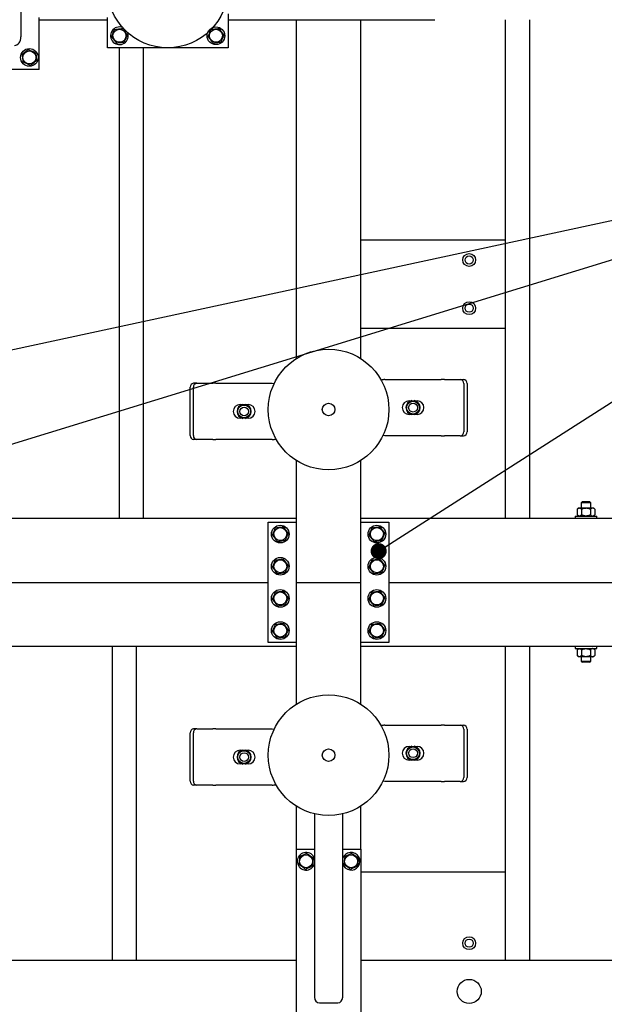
# Model space of a CAD drawing. Header units: millimetres. Extents: x 0 to 841, y 0 to 594.
# Tile 162 of 177: x 663 to 699, y 359 to 420. Entities that reach past the tile are written whole.
import ezdxf

# ---------------------------------------------------------------- set-up
doc = ezdxf.new("R2010")
doc.units = ezdxf.units.MM
doc.layers.add('NOTES', color=6, linetype='Continuous')
doc.layers.add('TRAIT-FORT', color=4, linetype='Continuous', lineweight=25)
doc.dimstyles.new('SLDDIMSTYLE2', dxfattribs={"dimtxt": 0.18, "dimasz": 1, "dimexe": 0, "dimexo": 0.0625, "dimgap": 0, "dimtad": 0, "dimtih": 1, "dimtoh": 1, "dimdec": 0, "dimrnd": 1e-09, "dimzin": 0, "dimdsep": 46, "dimtxsty": 'Standard', "dimblk1": 'DOT', "dimblk2": 'DOT', "dimsah": 1, "dimcen": 0.09, "dimadec": 0, "dimazin": 0, "dimtfac": 1, "dimtdec": 0, "dimtofl": 0, "dimtmove": 0, "dimatfit": 3, "dimldrblk": 'DOT', "dimfxl": 1, "dimfrac": 2, "dimtolj": 1, "dimtzin": 0, "dimarcsym": 0})

# ---------------------------------------------------------------- blocks, each defined once
blk = doc.blocks.new('_Dot')
at = {"color": 0, "linetype": 'ByBlock', "lineweight": -2}
blk.add_line((-0.5, 0), (-1, 0), dxfattribs=at)
at = {"color": 0, "linetype": 'ByBlock', "const_width": 0.5}
blk.add_lwpolyline([(-0.25, 0, 1), (0.25, 0, 1)], format="xyb", close=True, dxfattribs=at)

msp = doc.modelspace()

# ---------------------------------------------------------------- linework, layer by layer
at = {"layer": 'TRAIT-FORT', "color": 4, "linetype": 'Continuous', "lineweight": 25}
for p, q in [((663.037, 441.237), (663.037, 419.309)), ((664.162, 417.283), (664.162, 420.515)), ((664.162, 420.383), (668.412, 420.383)), ((668.412, 418.633), (668.412, 420.515)), ((675.912, 420.751), (675.912, 418.633)), ((675.912, 420.383), (680.162, 420.383)), ((680.162, 399.305), (680.162, 420.383)), ((680.162, 420.383), (680.462, 420.383)), ((680.462, 420.383), (683.862, 420.383)), ((683.862, 420.383), (684.162, 420.383)), ((684.162, 420.383), (688.762, 420.383)), ((684.162, 399.305), (684.162, 420.383)), ((693.162, 389.383), (693.162, 420.383)), ((694.662, 389.383), (694.662, 420.383)), ((675.912, 418.633), (668.412, 418.633)), ((669.162, 389.383), (669.162, 418.633)), ((670.662, 389.383), (670.662, 418.633)), ((664.162, 417.283), (660.162, 417.283)), ((684.162, 406.683), (693.162, 406.683)), ((693.162, 401.183), (684.162, 401.183)), ((673.557, 394.515), (673.557, 397.515)), ((673.757, 394.515), (673.757, 397.515)), ((673.974, 397.765), (673.774, 397.765)), ((673.974, 397.765), (674.963, 397.765)), ((675.163, 397.765), (674.963, 397.765)), ((675.163, 397.765), (678.663, 397.765)), ((685.661, 398.001), (689.161, 398.001)), ((689.361, 398.001), (689.161, 398.001)), ((689.361, 398.001), (690.35, 398.001)), ((690.35, 398.001), (690.55, 398.001)), ((690.567, 397.751), (690.567, 394.751)), ((690.767, 397.751), (690.767, 394.751)), ((676.663, 396.44), (676.791, 396.44)), ((676.778, 396.418), (676.825, 396.444)), ((676.825, 396.444), (676.829, 396.449)), ((676.825, 396.403), (676.825, 396.444)), ((676.829, 396.449), (676.84, 396.44)), ((676.84, 396.406), (676.84, 396.44)), ((676.987, 396.44), (676.998, 396.449)), ((676.987, 396.406), (676.987, 396.44)), ((676.998, 396.449), (677.002, 396.444)), ((677.002, 396.444), (677.002, 396.403)), ((677.002, 396.444), (677.049, 396.418)), ((677.036, 396.44), (677.163, 396.44)), ((687.161, 396.676), (687.288, 396.676)), ((687.275, 396.654), (687.322, 396.68)), ((687.322, 396.68), (687.327, 396.685)), ((687.322, 396.639), (687.322, 396.68)), ((687.327, 396.685), (687.338, 396.676)), ((687.338, 396.642), (687.338, 396.676)), ((687.484, 396.676), (687.495, 396.685)), ((687.484, 396.642), (687.484, 396.676)), ((687.495, 396.685), (687.499, 396.68)), ((687.499, 396.68), (687.499, 396.639)), ((687.499, 396.68), (687.546, 396.654)), ((687.533, 396.676), (687.661, 396.676)), ((687.288, 395.826), (687.161, 395.826)), ((687.322, 395.822), (687.275, 395.849)), ((687.322, 395.822), (687.322, 395.864)), ((687.327, 395.817), (687.322, 395.822)), ((687.338, 395.826), (687.327, 395.817)), ((687.338, 395.86), (687.338, 395.826)), ((687.484, 395.86), (687.484, 395.826)), ((687.495, 395.817), (687.484, 395.826)), ((687.499, 395.822), (687.495, 395.817)), ((687.499, 395.864), (687.499, 395.822)), ((687.546, 395.849), (687.499, 395.822)), ((687.661, 395.826), (687.533, 395.826)), ((676.791, 395.59), (676.663, 395.59)), ((676.825, 395.586), (676.778, 395.612)), ((676.825, 395.586), (676.825, 395.628)), ((676.829, 395.581), (676.825, 395.586)), ((676.84, 395.59), (676.829, 395.581)), ((676.84, 395.624), (676.84, 395.59)), ((676.987, 395.624), (676.987, 395.59)), ((676.998, 395.581), (676.987, 395.59)), ((677.002, 395.586), (676.998, 395.581)), ((677.002, 395.628), (677.002, 395.586)), ((677.049, 395.612), (677.002, 395.586)), ((677.163, 395.59), (677.036, 395.59)), ((689.161, 394.501), (685.661, 394.501)), ((689.161, 394.501), (689.361, 394.501)), ((690.35, 394.501), (689.361, 394.501)), ((690.35, 394.501), (690.55, 394.501)), ((673.974, 394.265), (673.774, 394.265)), ((674.963, 394.265), (673.974, 394.265)), ((674.963, 394.265), (675.163, 394.265)), ((678.663, 394.265), (675.163, 394.265)), ((680.162, 385.383), (680.162, 392.961)), ((684.162, 385.383), (684.162, 392.961)), ((697.937, 390.408), (697.862, 390.333)), ((697.862, 390.333), (697.862, 390.008)), ((698.462, 390.333), (697.862, 390.333)), ((697.937, 390.408), (698.387, 390.408)), ((698.462, 390.333), (698.387, 390.408)), ((698.462, 390.008), (698.462, 390.333)), ((697.687, 390.008), (697.614, 389.935)), ((697.614, 389.935), (697.614, 389.582)), ((697.614, 389.582), (697.687, 389.508)), ((697.687, 390.008), (697.75, 390.008)), ((697.75, 390.008), (698.161, 390.008)), ((697.887, 389.935), (697.887, 389.582)), ((698.161, 390.008), (698.573, 390.008)), ((698.435, 389.935), (698.435, 389.582)), ((698.573, 390.008), (698.637, 390.008)), ((698.71, 389.935), (698.637, 390.008)), ((698.637, 389.508), (698.711, 389.582)), ((698.711, 389.935), (698.711, 389.582)), ((639.162, 389.383), (680.162, 389.383)), ((678.412, 389.133), (680.162, 389.133)), ((678.412, 381.633), (678.412, 389.133)), ((684.162, 389.383), (714.662, 389.383)), ((684.162, 389.133), (685.912, 389.133)), ((685.912, 389.133), (685.912, 381.633)), ((697.487, 389.508), (697.487, 389.383)), ((697.487, 389.508), (698.837, 389.508)), ((698.837, 389.383), (698.837, 389.508)), ((640.912, 385.383), (678.412, 385.383)), ((680.162, 377.805), (680.162, 385.383)), ((680.162, 385.383), (680.462, 385.383)), ((680.162, 385.383), (680.462, 385.383)), ((680.462, 385.383), (683.862, 385.383)), ((683.862, 385.383), (684.162, 385.383)), ((683.862, 385.383), (684.162, 385.383)), ((684.162, 377.805), (684.162, 385.383)), ((685.912, 385.383), (712.912, 385.383)), ((680.162, 381.633), (678.412, 381.633)), ((685.912, 381.633), (684.162, 381.633)), ((680.162, 381.383), (639.162, 381.383)), ((668.725, 361.883), (668.725, 381.383)), ((670.225, 361.883), (670.225, 381.383)), ((714.662, 381.383), (684.162, 381.383)), ((693.162, 361.883), (693.162, 381.383)), ((694.662, 361.883), (694.662, 381.383)), ((697.487, 381.383), (697.487, 381.258)), ((697.487, 381.258), (698.837, 381.258)), ((697.687, 381.258), (697.614, 381.185)), ((697.614, 381.185), (697.614, 380.832)), ((697.887, 381.185), (697.887, 380.832)), ((698.435, 381.185), (698.435, 380.832)), ((698.71, 381.185), (698.637, 381.258)), ((698.711, 381.185), (698.711, 380.832)), ((698.837, 381.258), (698.837, 381.383)), ((697.614, 380.832), (697.687, 380.758)), ((697.75, 380.758), (697.687, 380.758)), ((698.161, 380.758), (697.75, 380.758)), ((697.862, 380.758), (697.862, 380.483)), ((697.862, 380.483), (697.937, 380.408)), ((697.862, 380.483), (698.462, 380.483)), ((698.387, 380.408), (697.937, 380.408)), ((698.573, 380.758), (698.161, 380.758)), ((698.387, 380.408), (698.462, 380.483)), ((698.462, 380.483), (698.462, 380.758)), ((698.637, 380.758), (698.573, 380.758)), ((698.637, 380.758), (698.711, 380.832)), ((673.974, 376.265), (673.774, 376.265)), ((673.974, 376.265), (674.963, 376.265)), ((675.163, 376.265), (674.963, 376.265)), ((675.163, 376.265), (678.663, 376.265)), ((685.661, 376.501), (689.161, 376.501)), ((689.361, 376.501), (689.161, 376.501)), ((689.361, 376.501), (690.35, 376.501)), ((690.35, 376.501), (690.55, 376.501)), ((690.567, 376.251), (690.567, 373.251)), ((690.767, 376.251), (690.767, 373.251)), ((673.557, 373.015), (673.557, 376.015)), ((673.757, 373.015), (673.757, 376.015)), ((676.663, 374.94), (676.791, 374.94)), ((676.778, 374.918), (676.825, 374.944)), ((676.825, 374.944), (676.829, 374.949)), ((676.825, 374.903), (676.825, 374.944)), ((676.829, 374.949), (676.84, 374.94)), ((676.84, 374.906), (676.84, 374.94)), ((676.987, 374.94), (676.998, 374.949)), ((676.987, 374.906), (676.987, 374.94)), ((676.998, 374.949), (677.002, 374.944)), ((677.002, 374.944), (677.002, 374.903)), ((677.002, 374.944), (677.049, 374.918)), ((677.036, 374.94), (677.163, 374.94)), ((687.161, 375.176), (687.288, 375.176)), ((687.275, 375.154), (687.322, 375.18)), ((687.322, 375.18), (687.327, 375.185)), ((687.322, 375.139), (687.322, 375.18)), ((687.327, 375.185), (687.338, 375.176)), ((687.338, 375.142), (687.338, 375.176)), ((687.484, 375.176), (687.495, 375.185)), ((687.484, 375.142), (687.484, 375.176)), ((687.495, 375.185), (687.499, 375.18)), ((687.499, 375.18), (687.499, 375.139)), ((687.499, 375.18), (687.546, 375.154)), ((687.533, 375.176), (687.661, 375.176)), ((687.288, 374.326), (687.161, 374.326)), ((687.322, 374.322), (687.275, 374.349)), ((687.322, 374.322), (687.322, 374.364)), ((687.327, 374.317), (687.322, 374.322)), ((687.338, 374.326), (687.327, 374.317)), ((687.338, 374.36), (687.338, 374.326)), ((687.484, 374.36), (687.484, 374.326)), ((687.495, 374.317), (687.484, 374.326)), ((687.499, 374.322), (687.495, 374.317)), ((687.499, 374.364), (687.499, 374.322)), ((687.546, 374.349), (687.499, 374.322)), ((687.661, 374.326), (687.533, 374.326)), ((676.791, 374.09), (676.663, 374.09)), ((676.825, 374.086), (676.778, 374.112)), ((676.825, 374.086), (676.825, 374.128)), ((676.829, 374.081), (676.825, 374.086)), ((676.84, 374.09), (676.829, 374.081)), ((676.84, 374.124), (676.84, 374.09)), ((676.987, 374.124), (676.987, 374.09)), ((676.998, 374.081), (676.987, 374.09)), ((677.002, 374.086), (676.998, 374.081)), ((677.002, 374.128), (677.002, 374.086)), ((677.049, 374.112), (677.002, 374.086)), ((677.163, 374.09), (677.036, 374.09)), ((689.161, 373.001), (685.661, 373.001)), ((689.161, 373.001), (689.361, 373.001)), ((690.35, 373.001), (689.361, 373.001)), ((690.35, 373.001), (690.55, 373.001)), ((673.974, 372.765), (673.774, 372.765)), ((674.963, 372.765), (673.974, 372.765)), ((674.963, 372.765), (675.163, 372.765)), ((678.663, 372.765), (675.163, 372.765)), ((680.162, 368.783), (680.162, 371.461)), ((684.162, 368.783), (684.162, 371.461)), ((681.287, 370.987), (681.287, 359.578)), ((683.037, 370.987), (683.037, 359.578)), ((680.162, 368.783), (681.287, 368.783)), ((680.162, 357.783), (680.162, 368.783)), ((683.037, 368.783), (684.162, 368.783)), ((684.162, 368.783), (684.162, 357.783)), ((684.162, 367.383), (693.162, 367.383)), ((626.662, 361.883), (680.162, 361.883)), ((684.162, 361.883), (714.662, 361.883)), ((681.587, 359.226), (682.737, 359.226))]:
    msp.add_line(p, q, dxfattribs=at)
at = {"layer": 'TRAIT-FORT', "color": 4, "linetype": 'Continuous', "lineweight": 25, "flags": 128}
for points in [[(678.663, 397.765), (678.761, 397.755), (678.781, 397.751)], [(685.661, 394.501), (685.563, 394.511), (685.543, 394.515)], [(678.663, 376.265), (678.761, 376.255), (678.786, 376.25)], [(685.661, 373.001), (685.563, 373.011), (685.538, 373.016)], [(681.209, 367.713), (681.259, 367.798), (681.287, 367.869)]]:
    msp.add_lwpolyline(points, dxfattribs=at)
at = {"layer": 'TRAIT-FORT', "color": 4, "linetype": 'Continuous', "lineweight": 25}
for centre, radius in [((672.162, 422.383), 3.75), ((669.162, 419.383), 0.404), ((675.162, 419.383), 0.55), ((675.162, 419.383), 0.404), ((663.562, 418.033), 0.55), ((663.562, 418.033), 0.404), ((690.903, 405.437), 0.4), ((690.903, 405.437), 0.255), ((690.903, 402.437), 0.4), ((690.903, 402.437), 0.255), ((682.162, 396.133), 3.75), ((676.913, 396.015), 0.397), ((676.913, 396.015), 0.272), ((682.162, 396.133), 0.389), ((687.411, 396.251), 0.397), ((687.411, 396.251), 0.272), ((679.162, 388.383), 0.55), ((685.162, 388.383), 0.55), ((679.162, 388.383), 0.404), ((685.162, 388.383), 0.404), ((679.162, 386.383), 0.55), ((679.162, 386.383), 0.404), ((685.162, 386.383), 0.55), ((685.162, 386.383), 0.404), ((679.162, 384.383), 0.55), ((679.162, 384.383), 0.404), ((685.162, 384.383), 0.55), ((685.162, 384.383), 0.404), ((679.162, 382.383), 0.55), ((685.162, 382.383), 0.55), ((679.162, 382.383), 0.404), ((685.162, 382.383), 0.404), ((682.162, 374.633), 3.75), ((676.913, 374.515), 0.397), ((682.162, 374.633), 0.389), ((687.411, 374.751), 0.397), ((687.411, 374.751), 0.272), ((676.913, 374.515), 0.272), ((680.762, 368.033), 0.404), ((683.562, 368.033), 0.404), ((690.903, 362.937), 0.4), ((690.903, 362.937), 0.255), ((690.903, 359.937), 0.75)]:
    msp.add_circle(centre, radius, dxfattribs=at)
for centre, radius, start, end in [((669.162, 419.383), 0.55, 69.48154, 20.51848), ((673.792, 397.531), 0.235, 94.40195, 183.81126), ((673.992, 397.531), 0.235, 94.40195, 183.81126), ((685.661, 397.501), 0.5, 90, 116.21232), ((690.332, 397.767), 0.235, 356.18874, 85.59805), ((690.532, 397.767), 0.235, 356.18874, 85.59805), ((676.663, 396.015), 0.425, 90, 270), ((676.913, 396.015), 0.442, 100.96644, 259.03356), ((676.913, 396.015), 0.425, 108.57513, 251.42487), ((676.913, 396.015), 0.442, 280.96644, 79.03356), ((676.913, 396.015), 0.425, 288.57513, 71.42487), ((677.163, 396.015), 0.425, 270, 90), ((687.161, 396.251), 0.425, 90, 270), ((687.411, 396.251), 0.442, 100.96644, 259.03356), ((687.411, 396.251), 0.425, 108.57513, 251.42487), ((687.411, 396.251), 0.442, 280.96644, 79.03356), ((687.411, 396.251), 0.425, 288.57513, 71.42487), ((687.661, 396.251), 0.425, 270, 90), ((673.792, 394.499), 0.235, 176.18874, 265.59805), ((673.992, 394.499), 0.235, 176.18874, 265.59805), ((690.332, 394.735), 0.235, 274.40195, 3.81126), ((690.532, 394.735), 0.235, 274.40195, 3.81126), ((678.663, 394.765), 0.5, 270, 296.24765), ((673.792, 376.031), 0.235, 94.40195, 183.81126), ((673.992, 376.031), 0.235, 94.40195, 183.81126), ((685.661, 376.001), 0.5, 90, 116.94304), ((690.332, 376.267), 0.235, 356.18874, 85.59805), ((690.532, 376.267), 0.235, 356.18874, 85.59805), ((676.663, 374.515), 0.425, 90, 270), ((676.913, 374.515), 0.442, 100.96644, 259.03356), ((676.913, 374.515), 0.425, 108.57513, 251.42487), ((676.913, 374.515), 0.442, 280.96644, 79.03356), ((676.913, 374.515), 0.425, 288.57513, 71.42487), ((677.163, 374.515), 0.425, 270, 90), ((687.161, 374.751), 0.425, 90, 270), ((687.411, 374.751), 0.442, 100.96644, 259.03356), ((687.411, 374.751), 0.425, 108.57513, 251.42487), ((687.411, 374.751), 0.442, 280.96644, 79.03356), ((687.411, 374.751), 0.425, 288.57513, 71.42487), ((687.661, 374.751), 0.425, 270, 90), ((673.792, 372.999), 0.235, 176.18874, 265.59805), ((673.992, 372.999), 0.235, 176.18874, 265.59805), ((690.332, 373.235), 0.235, 274.40195, 3.81126), ((690.532, 373.235), 0.235, 274.40195, 3.81126), ((678.663, 373.265), 0.5, 270, 296.94668), ((680.762, 368.033), 0.55, 17.34144, 324.39481), ((683.562, 368.033), 0.55, 324.39481, 162.65856), ((683.562, 368.033), 0.55, 197.34144, 324.39481)]:
    msp.add_arc(centre, radius, start, end, dxfattribs=at)
for centre, major_axis, ratio, start_param, end_param in [((662.637, 419.309), (0, -0.525), 0.761243, 0, 1.570796), ((681.587, 359.578), (0, -0.353), 0.850615, 4.712389, 6.283185), ((682.737, 359.578), (0, -0.353), 0.850615, 0, 1.570796)]:
    msp.add_ellipse(centre, major_axis=major_axis, ratio=ratio, start_param=start_param, end_param=end_param, dxfattribs=at)
for points, knots in [([(668.675, 419.322), (668.692, 419.362), (668.725, 419.441), (668.775, 419.559), (668.822, 419.671), (668.851, 419.74), (668.866, 419.775)], [0, 0, 0, 0, 0.264605, 0.534948, 0.765343, 1, 1, 1, 1]), ([(668.866, 419.775), (668.928, 419.782), (669.031, 419.795), (669.179, 419.814), (669.279, 419.826), (669.337, 419.833), (669.353, 419.835)], [0, 0, 0, 0, 0.385549, 0.637642, 0.896546, 1, 1, 1, 1]), ([(669.649, 419.444), (669.623, 419.478), (669.571, 419.546), (669.494, 419.648), (669.421, 419.745), (669.376, 419.805), (669.353, 419.835)], [0, 0, 0, 0, 0.264605, 0.534948, 0.765343, 1, 1, 1, 1]), ([(674.675, 419.322), (674.692, 419.362), (674.725, 419.441), (674.775, 419.559), (674.822, 419.671), (674.851, 419.74), (674.866, 419.775)], [0, 0, 0, 0, 0.264605, 0.534948, 0.765343, 1, 1, 1, 1]), ([(674.866, 419.775), (674.928, 419.782), (675.031, 419.795), (675.179, 419.814), (675.279, 419.826), (675.337, 419.833), (675.353, 419.835)], [0, 0, 0, 0, 0.385549, 0.637642, 0.896546, 1, 1, 1, 1]), ([(675.649, 419.444), (675.623, 419.478), (675.571, 419.546), (675.494, 419.648), (675.421, 419.745), (675.376, 419.805), (675.353, 419.835)], [0, 0, 0, 0, 0.264605, 0.534948, 0.765343, 1, 1, 1, 1]), ([(668.675, 419.322), (668.701, 419.289), (668.753, 419.22), (668.83, 419.118), (668.903, 419.021), (668.948, 418.961), (668.971, 418.931)], [0, 0, 0, 0, 0.264605, 0.534948, 0.765343, 1, 1, 1, 1]), ([(668.971, 418.931), (669.033, 418.939), (669.135, 418.952), (669.284, 418.97), (669.384, 418.982), (669.442, 418.99), (669.458, 418.992)], [0, 0, 0, 0, 0.3855495, 0.6376419, 0.8965462, 1, 1, 1, 1]), ([(669.649, 419.444), (669.632, 419.404), (669.599, 419.325), (669.549, 419.208), (669.502, 419.095), (669.473, 419.026), (669.458, 418.992)], [0, 0, 0, 0, 0.264605, 0.534948, 0.765343, 1, 1, 1, 1]), ([(674.675, 419.322), (674.701, 419.289), (674.753, 419.22), (674.83, 419.118), (674.903, 419.021), (674.948, 418.961), (674.971, 418.931)], [0, 0, 0, 0, 0.264605, 0.534948, 0.765343, 1, 1, 1, 1]), ([(674.971, 418.931), (675.033, 418.939), (675.135, 418.952), (675.284, 418.97), (675.384, 418.982), (675.442, 418.99), (675.458, 418.992)], [0, 0, 0, 0, 0.3855495, 0.6376419, 0.8965462, 1, 1, 1, 1]), ([(675.649, 419.444), (675.632, 419.404), (675.599, 419.325), (675.549, 419.208), (675.502, 419.095), (675.473, 419.026), (675.458, 418.992)], [0, 0, 0, 0, 0.264605, 0.534948, 0.765343, 1, 1, 1, 1]), ([(663.501, 418.52), (663.467, 418.494), (663.399, 418.442), (663.297, 418.366), (663.2, 418.292), (663.14, 418.247), (663.11, 418.224)], [0, 0, 0, 0, 0.2646049, 0.5349477, 0.7653431, 1, 1, 1, 1]), ([(663.501, 418.52), (663.541, 418.504), (663.62, 418.47), (663.738, 418.42), (663.85, 418.373), (663.919, 418.344), (663.954, 418.329)], [0, 0, 0, 0, 0.264605, 0.534948, 0.765343, 1, 1, 1, 1]), ([(663.954, 418.329), (663.961, 418.267), (663.974, 418.165), (663.992, 418.016), (664.005, 417.916), (664.012, 417.859), (664.014, 417.842)], [0, 0, 0, 0, 0.385549, 0.637642, 0.896546, 1, 1, 1, 1]), ([(663.11, 418.224), (663.118, 418.162), (663.13, 418.06), (663.149, 417.911), (663.161, 417.811), (663.169, 417.754), (663.171, 417.737)], [0, 0, 0, 0, 0.385549, 0.637642, 0.896546, 1, 1, 1, 1]), ([(663.623, 417.546), (663.583, 417.563), (663.504, 417.596), (663.387, 417.646), (663.274, 417.693), (663.205, 417.722), (663.171, 417.737)], [0, 0, 0, 0, 0.2646049, 0.5349477, 0.7653431, 1, 1, 1, 1]), ([(663.623, 417.546), (663.657, 417.572), (663.725, 417.624), (663.827, 417.701), (663.924, 417.774), (663.984, 417.819), (664.014, 417.842)], [0, 0, 0, 0, 0.264605, 0.534948, 0.765343, 1, 1, 1, 1]), ([(676.778, 396.418), (676.77, 396.409), (676.759, 396.399), (676.749, 396.376), (676.747, 396.371)], [0, 0, 0, 0, 0.753414, 1, 1, 1, 1]), ([(676.84, 396.44), (676.842, 396.44), (676.845, 396.44), (676.859, 396.441), (676.879, 396.442), (676.898, 396.443), (676.918, 396.443), (676.938, 396.442), (676.96, 396.441), (676.977, 396.44), (676.985, 396.44), (676.986, 396.44), (676.987, 396.44)], [0, 0, 0, 0, 0.112459, 0.224891, 0.338077, 0.451935, 0.500009, 0.61321, 0.72639, 0.840088, 0.953755, 1, 1, 1, 1]), ([(677.049, 396.418), (677.057, 396.41), (677.067, 396.4), (677.076, 396.38), (677.078, 396.377)], [0, 0, 0, 0, 0.82796, 1, 1, 1, 1]), ([(687.275, 396.654), (687.267, 396.645), (687.253, 396.63), (687.241, 396.601), (687.236, 396.59)], [0, 0, 0, 0, 0.593144, 1, 1, 1, 1]), ([(687.338, 396.676), (687.339, 396.676), (687.342, 396.676), (687.356, 396.677), (687.376, 396.678), (687.396, 396.679), (687.415, 396.679), (687.435, 396.679), (687.457, 396.677), (687.474, 396.676), (687.482, 396.676), (687.483, 396.676), (687.484, 396.676)], [0, 0, 0, 0, 0.112459, 0.224891, 0.338077, 0.451935, 0.500009, 0.61321, 0.72639, 0.840088, 0.953755, 1, 1, 1, 1]), ([(687.546, 396.654), (687.554, 396.645), (687.565, 396.635), (687.575, 396.613), (687.577, 396.608)], [0, 0, 0, 0, 0.7627548, 1, 1, 1, 1]), ([(677.049, 395.612), (677.057, 395.621), (677.071, 395.636), (677.083, 395.665), (677.088, 395.677)], [0, 0, 0, 0, 0.593144, 1, 1, 1, 1]), ([(687.275, 395.849), (687.267, 395.857), (687.257, 395.866), (687.248, 395.886), (687.247, 395.89)], [0, 0, 0, 0, 0.8279596, 1, 1, 1, 1]), ([(687.484, 395.826), (687.482, 395.826), (687.479, 395.827), (687.465, 395.826), (687.445, 395.824), (687.426, 395.823), (687.406, 395.823), (687.386, 395.824), (687.364, 395.825), (687.348, 395.826), (687.34, 395.827), (687.338, 395.826), (687.338, 395.826)], [0, 0, 0, 0, 0.112459, 0.224891, 0.338077, 0.451935, 0.500009, 0.61321, 0.72639, 0.840088, 0.953755, 1, 1, 1, 1]), ([(687.546, 395.849), (687.554, 395.857), (687.566, 395.868), (687.575, 395.89), (687.578, 395.895)], [0, 0, 0, 0, 0.753414, 1, 1, 1, 1]), ([(676.778, 395.612), (676.77, 395.621), (676.759, 395.631), (676.749, 395.653), (676.747, 395.659)], [0, 0, 0, 0, 0.7627548, 1, 1, 1, 1]), ([(676.987, 395.59), (676.985, 395.59), (676.982, 395.591), (676.968, 395.59), (676.948, 395.588), (676.929, 395.587), (676.909, 395.587), (676.889, 395.588), (676.867, 395.589), (676.85, 395.59), (676.842, 395.591), (676.841, 395.59), (676.84, 395.59)], [0, 0, 0, 0, 0.112459, 0.224891, 0.338077, 0.451935, 0.500009, 0.61321, 0.72639, 0.840088, 0.953755, 1, 1, 1, 1]), ([(697.614, 389.935), (697.632, 389.952), (697.67, 389.987), (697.717, 390.007), (697.744, 390.008), (697.75, 390.008)], [0, 0, 0, 0, 0.432385, 0.879554, 1, 1, 1, 1]), ([(697.75, 389.508), (697.726, 389.512), (697.678, 389.521), (697.635, 389.561), (697.614, 389.582)], [0, 0, 0, 0, 0.504, 1, 1, 1, 1]), ([(697.75, 390.008), (697.774, 390.004), (697.822, 389.995), (697.865, 389.955), (697.887, 389.935)], [0, 0, 0, 0, 0.504, 1, 1, 1, 1]), ([(697.887, 389.582), (697.868, 389.564), (697.83, 389.529), (697.783, 389.51), (697.756, 389.508), (697.75, 389.508)], [0, 0, 0, 0, 0.432385, 0.879554, 1, 1, 1, 1]), ([(697.887, 389.935), (697.907, 389.944), (697.958, 389.968), (698.044, 389.997), (698.117, 390.008), (698.156, 390.008), (698.161, 390.008)], [0, 0, 0, 0, 0.237039, 0.589019, 0.951631, 1, 1, 1, 1]), ([(698.161, 389.508), (698.156, 389.508), (698.118, 389.508), (698.045, 389.519), (697.959, 389.547), (697.907, 389.572), (697.887, 389.582)], [0, 0, 0, 0, 0.048369, 0.39933, 0.762965, 1, 1, 1, 1]), ([(698.161, 390.008), (698.19, 390.006), (698.25, 390.003), (698.343, 389.977), (698.403, 389.949), (698.435, 389.935)], [0, 0, 0, 0, 0.30999, 0.629546, 1, 1, 1, 1]), ([(698.435, 389.582), (698.403, 389.567), (698.344, 389.54), (698.251, 389.513), (698.191, 389.51), (698.161, 389.508)], [0, 0, 0, 0, 0.3704571, 0.6810182, 1, 1, 1, 1]), ([(698.573, 390.008), (698.549, 390.004), (698.5, 389.995), (698.457, 389.955), (698.435, 389.935)], [0, 0, 0, 0, 0.504, 1, 1, 1, 1]), ([(698.435, 389.582), (698.454, 389.564), (698.492, 389.529), (698.54, 389.51), (698.567, 389.508), (698.573, 389.508)], [0, 0, 0, 0, 0.432385, 0.879554, 1, 1, 1, 1]), ([(698.711, 389.935), (698.692, 389.952), (698.653, 389.987), (698.606, 390.007), (698.579, 390.008), (698.573, 390.008)], [0, 0, 0, 0, 0.432385, 0.879554, 1, 1, 1, 1]), ([(698.573, 389.508), (698.597, 389.512), (698.645, 389.521), (698.689, 389.561), (698.711, 389.582)], [0, 0, 0, 0, 0.504, 1, 1, 1, 1]), ([(678.675, 388.322), (678.692, 388.362), (678.725, 388.441), (678.775, 388.559), (678.822, 388.671), (678.851, 388.74), (678.866, 388.775)], [0, 0, 0, 0, 0.264605, 0.534948, 0.765343, 1, 1, 1, 1]), ([(678.675, 388.322), (678.701, 388.289), (678.753, 388.22), (678.83, 388.118), (678.903, 388.021), (678.948, 387.961), (678.971, 387.931)], [0, 0, 0, 0, 0.264605, 0.534948, 0.765343, 1, 1, 1, 1]), ([(678.866, 388.775), (678.928, 388.782), (679.031, 388.795), (679.179, 388.814), (679.279, 388.826), (679.337, 388.833), (679.353, 388.835)], [0, 0, 0, 0, 0.385549, 0.637642, 0.896546, 1, 1, 1, 1]), ([(679.649, 388.444), (679.623, 388.478), (679.571, 388.546), (679.494, 388.648), (679.421, 388.745), (679.376, 388.805), (679.353, 388.835)], [0, 0, 0, 0, 0.264605, 0.534948, 0.765343, 1, 1, 1, 1]), ([(679.649, 388.444), (679.632, 388.404), (679.599, 388.325), (679.549, 388.208), (679.502, 388.095), (679.473, 388.026), (679.458, 387.992)], [0, 0, 0, 0, 0.264605, 0.534948, 0.765343, 1, 1, 1, 1]), ([(684.675, 388.322), (684.692, 388.362), (684.725, 388.441), (684.775, 388.559), (684.822, 388.671), (684.851, 388.74), (684.866, 388.775)], [0, 0, 0, 0, 0.264605, 0.534948, 0.765343, 1, 1, 1, 1]), ([(684.675, 388.322), (684.701, 388.289), (684.753, 388.22), (684.83, 388.118), (684.903, 388.021), (684.948, 387.961), (684.971, 387.931)], [0, 0, 0, 0, 0.264605, 0.534948, 0.765343, 1, 1, 1, 1]), ([(684.866, 388.775), (684.928, 388.782), (685.031, 388.795), (685.179, 388.814), (685.279, 388.826), (685.337, 388.833), (685.353, 388.835)], [0, 0, 0, 0, 0.385549, 0.637642, 0.896546, 1, 1, 1, 1]), ([(685.649, 388.444), (685.623, 388.478), (685.571, 388.546), (685.494, 388.648), (685.421, 388.745), (685.376, 388.805), (685.353, 388.835)], [0, 0, 0, 0, 0.264605, 0.534948, 0.765343, 1, 1, 1, 1]), ([(685.649, 388.444), (685.632, 388.404), (685.599, 388.325), (685.549, 388.208), (685.502, 388.095), (685.473, 388.026), (685.458, 387.992)], [0, 0, 0, 0, 0.264605, 0.534948, 0.765343, 1, 1, 1, 1]), ([(678.971, 387.931), (679.033, 387.939), (679.135, 387.952), (679.284, 387.97), (679.384, 387.982), (679.442, 387.99), (679.458, 387.992)], [0, 0, 0, 0, 0.3855495, 0.6376419, 0.8965462, 1, 1, 1, 1]), ([(684.971, 387.931), (685.033, 387.939), (685.135, 387.952), (685.284, 387.97), (685.384, 387.982), (685.442, 387.99), (685.458, 387.992)], [0, 0, 0, 0, 0.3855495, 0.6376419, 0.8965462, 1, 1, 1, 1]), ([(678.675, 386.322), (678.692, 386.362), (678.725, 386.441), (678.775, 386.559), (678.822, 386.671), (678.851, 386.74), (678.866, 386.775)], [0, 0, 0, 0, 0.264605, 0.534948, 0.765343, 1, 1, 1, 1]), ([(678.866, 386.775), (678.928, 386.782), (679.031, 386.795), (679.179, 386.814), (679.279, 386.826), (679.337, 386.833), (679.353, 386.835)], [0, 0, 0, 0, 0.385549, 0.637642, 0.896546, 1, 1, 1, 1]), ([(679.649, 386.444), (679.623, 386.478), (679.571, 386.546), (679.494, 386.648), (679.421, 386.745), (679.376, 386.805), (679.353, 386.835)], [0, 0, 0, 0, 0.264605, 0.534948, 0.765343, 1, 1, 1, 1]), ([(684.675, 386.322), (684.692, 386.362), (684.725, 386.441), (684.775, 386.559), (684.822, 386.671), (684.851, 386.74), (684.866, 386.775)], [0, 0, 0, 0, 0.264605, 0.534948, 0.765343, 1, 1, 1, 1]), ([(684.866, 386.775), (684.928, 386.782), (685.031, 386.795), (685.179, 386.814), (685.279, 386.826), (685.337, 386.833), (685.353, 386.835)], [0, 0, 0, 0, 0.385549, 0.637642, 0.896546, 1, 1, 1, 1]), ([(685.649, 386.444), (685.623, 386.478), (685.571, 386.546), (685.494, 386.648), (685.421, 386.745), (685.376, 386.805), (685.353, 386.835)], [0, 0, 0, 0, 0.264605, 0.534948, 0.765343, 1, 1, 1, 1]), ([(678.675, 386.322), (678.701, 386.289), (678.753, 386.22), (678.83, 386.118), (678.903, 386.021), (678.948, 385.961), (678.971, 385.931)], [0, 0, 0, 0, 0.264605, 0.534948, 0.765343, 1, 1, 1, 1]), ([(678.971, 385.931), (679.033, 385.939), (679.135, 385.952), (679.284, 385.97), (679.384, 385.982), (679.442, 385.99), (679.458, 385.992)], [0, 0, 0, 0, 0.3855495, 0.6376419, 0.8965462, 1, 1, 1, 1]), ([(679.649, 386.444), (679.632, 386.404), (679.599, 386.325), (679.549, 386.208), (679.502, 386.095), (679.473, 386.026), (679.458, 385.992)], [0, 0, 0, 0, 0.264605, 0.534948, 0.765343, 1, 1, 1, 1]), ([(684.675, 386.322), (684.701, 386.289), (684.753, 386.22), (684.83, 386.118), (684.903, 386.021), (684.948, 385.961), (684.971, 385.931)], [0, 0, 0, 0, 0.264605, 0.534948, 0.765343, 1, 1, 1, 1]), ([(684.971, 385.931), (685.033, 385.939), (685.135, 385.952), (685.284, 385.97), (685.384, 385.982), (685.442, 385.99), (685.458, 385.992)], [0, 0, 0, 0, 0.3855495, 0.6376419, 0.8965462, 1, 1, 1, 1]), ([(685.649, 386.444), (685.632, 386.404), (685.599, 386.325), (685.549, 386.208), (685.502, 386.095), (685.473, 386.026), (685.458, 385.992)], [0, 0, 0, 0, 0.264605, 0.534948, 0.765343, 1, 1, 1, 1]), ([(678.675, 384.322), (678.692, 384.362), (678.725, 384.441), (678.775, 384.559), (678.822, 384.671), (678.851, 384.74), (678.866, 384.775)], [0, 0, 0, 0, 0.264605, 0.534948, 0.765343, 1, 1, 1, 1]), ([(678.866, 384.775), (678.928, 384.782), (679.031, 384.795), (679.179, 384.814), (679.279, 384.826), (679.337, 384.833), (679.353, 384.835)], [0, 0, 0, 0, 0.385549, 0.637642, 0.896546, 1, 1, 1, 1]), ([(679.649, 384.444), (679.623, 384.478), (679.571, 384.546), (679.494, 384.648), (679.421, 384.745), (679.376, 384.805), (679.353, 384.835)], [0, 0, 0, 0, 0.264605, 0.534948, 0.765343, 1, 1, 1, 1]), ([(684.675, 384.322), (684.692, 384.362), (684.725, 384.441), (684.775, 384.559), (684.822, 384.671), (684.851, 384.74), (684.866, 384.775)], [0, 0, 0, 0, 0.264605, 0.534948, 0.765343, 1, 1, 1, 1]), ([(684.866, 384.775), (684.928, 384.782), (685.031, 384.795), (685.179, 384.814), (685.279, 384.826), (685.337, 384.833), (685.353, 384.835)], [0, 0, 0, 0, 0.385549, 0.637642, 0.896546, 1, 1, 1, 1]), ([(685.649, 384.444), (685.623, 384.478), (685.571, 384.546), (685.494, 384.648), (685.421, 384.745), (685.376, 384.805), (685.353, 384.835)], [0, 0, 0, 0, 0.264605, 0.534948, 0.765343, 1, 1, 1, 1]), ([(678.675, 384.322), (678.701, 384.289), (678.753, 384.22), (678.83, 384.118), (678.903, 384.021), (678.948, 383.961), (678.971, 383.931)], [0, 0, 0, 0, 0.264605, 0.534948, 0.765343, 1, 1, 1, 1]), ([(679.649, 384.444), (679.632, 384.404), (679.599, 384.325), (679.549, 384.208), (679.502, 384.095), (679.473, 384.026), (679.458, 383.992)], [0, 0, 0, 0, 0.264605, 0.534948, 0.765343, 1, 1, 1, 1]), ([(684.675, 384.322), (684.701, 384.289), (684.753, 384.22), (684.83, 384.118), (684.903, 384.021), (684.948, 383.961), (684.971, 383.931)], [0, 0, 0, 0, 0.264605, 0.534948, 0.765343, 1, 1, 1, 1]), ([(685.649, 384.444), (685.632, 384.404), (685.599, 384.325), (685.549, 384.208), (685.502, 384.095), (685.473, 384.026), (685.458, 383.992)], [0, 0, 0, 0, 0.264605, 0.534948, 0.765343, 1, 1, 1, 1]), ([(678.971, 383.931), (679.033, 383.939), (679.135, 383.952), (679.284, 383.97), (679.384, 383.982), (679.442, 383.99), (679.458, 383.992)], [0, 0, 0, 0, 0.3855495, 0.6376419, 0.8965462, 1, 1, 1, 1]), ([(684.971, 383.931), (685.033, 383.939), (685.135, 383.952), (685.284, 383.97), (685.384, 383.982), (685.442, 383.99), (685.458, 383.992)], [0, 0, 0, 0, 0.3855495, 0.6376419, 0.8965462, 1, 1, 1, 1]), ([(678.866, 382.775), (678.928, 382.782), (679.031, 382.795), (679.179, 382.814), (679.279, 382.826), (679.337, 382.833), (679.353, 382.835)], [0, 0, 0, 0, 0.385549, 0.637642, 0.896546, 1, 1, 1, 1]), ([(679.649, 382.444), (679.623, 382.478), (679.571, 382.546), (679.494, 382.648), (679.421, 382.745), (679.376, 382.805), (679.353, 382.835)], [0, 0, 0, 0, 0.264605, 0.534948, 0.765343, 1, 1, 1, 1]), ([(684.866, 382.775), (684.928, 382.782), (685.031, 382.795), (685.179, 382.814), (685.279, 382.826), (685.337, 382.833), (685.353, 382.835)], [0, 0, 0, 0, 0.385549, 0.637642, 0.896546, 1, 1, 1, 1]), ([(685.649, 382.444), (685.623, 382.478), (685.571, 382.546), (685.494, 382.648), (685.421, 382.745), (685.376, 382.805), (685.353, 382.835)], [0, 0, 0, 0, 0.264605, 0.534948, 0.765343, 1, 1, 1, 1]), ([(678.675, 382.322), (678.692, 382.362), (678.725, 382.441), (678.775, 382.559), (678.822, 382.671), (678.851, 382.74), (678.866, 382.775)], [0, 0, 0, 0, 0.264605, 0.534948, 0.765343, 1, 1, 1, 1]), ([(678.675, 382.322), (678.701, 382.289), (678.753, 382.22), (678.83, 382.118), (678.903, 382.021), (678.948, 381.961), (678.971, 381.931)], [0, 0, 0, 0, 0.264605, 0.534948, 0.765343, 1, 1, 1, 1]), ([(679.649, 382.444), (679.632, 382.404), (679.599, 382.325), (679.549, 382.208), (679.502, 382.095), (679.473, 382.026), (679.458, 381.992)], [0, 0, 0, 0, 0.264605, 0.534948, 0.765343, 1, 1, 1, 1]), ([(684.675, 382.322), (684.692, 382.362), (684.725, 382.441), (684.775, 382.559), (684.822, 382.671), (684.851, 382.74), (684.866, 382.775)], [0, 0, 0, 0, 0.264605, 0.534948, 0.765343, 1, 1, 1, 1]), ([(684.675, 382.322), (684.701, 382.289), (684.753, 382.22), (684.83, 382.118), (684.903, 382.021), (684.948, 381.961), (684.971, 381.931)], [0, 0, 0, 0, 0.264605, 0.534948, 0.765343, 1, 1, 1, 1]), ([(685.649, 382.444), (685.632, 382.404), (685.599, 382.325), (685.549, 382.208), (685.502, 382.095), (685.473, 382.026), (685.458, 381.992)], [0, 0, 0, 0, 0.264605, 0.534948, 0.765343, 1, 1, 1, 1]), ([(678.971, 381.931), (679.033, 381.939), (679.135, 381.952), (679.284, 381.97), (679.384, 381.982), (679.442, 381.99), (679.458, 381.992)], [0, 0, 0, 0, 0.3855495, 0.6376419, 0.8965462, 1, 1, 1, 1]), ([(684.971, 381.931), (685.033, 381.939), (685.135, 381.952), (685.284, 381.97), (685.384, 381.982), (685.442, 381.99), (685.458, 381.992)], [0, 0, 0, 0, 0.3855495, 0.6376419, 0.8965462, 1, 1, 1, 1]), ([(697.614, 381.185), (697.632, 381.202), (697.67, 381.237), (697.717, 381.257), (697.744, 381.258), (697.75, 381.258)], [0, 0, 0, 0, 0.432385, 0.879554, 1, 1, 1, 1]), ([(697.75, 381.258), (697.774, 381.254), (697.822, 381.245), (697.865, 381.205), (697.887, 381.185)], [0, 0, 0, 0, 0.504, 1, 1, 1, 1]), ([(697.887, 381.185), (697.907, 381.194), (697.958, 381.218), (698.044, 381.247), (698.117, 381.258), (698.156, 381.258), (698.161, 381.258)], [0, 0, 0, 0, 0.237039, 0.589019, 0.951631, 1, 1, 1, 1]), ([(698.161, 381.258), (698.19, 381.256), (698.25, 381.253), (698.343, 381.227), (698.403, 381.199), (698.435, 381.185)], [0, 0, 0, 0, 0.30999, 0.629546, 1, 1, 1, 1]), ([(698.573, 381.258), (698.549, 381.254), (698.5, 381.245), (698.457, 381.205), (698.435, 381.185)], [0, 0, 0, 0, 0.504, 1, 1, 1, 1]), ([(698.711, 381.185), (698.692, 381.202), (698.653, 381.237), (698.606, 381.257), (698.579, 381.258), (698.573, 381.258)], [0, 0, 0, 0, 0.432385, 0.879554, 1, 1, 1, 1]), ([(697.75, 380.758), (697.726, 380.762), (697.678, 380.771), (697.635, 380.811), (697.614, 380.832)], [0, 0, 0, 0, 0.504, 1, 1, 1, 1]), ([(697.887, 380.832), (697.868, 380.814), (697.83, 380.779), (697.783, 380.76), (697.756, 380.758), (697.75, 380.758)], [0, 0, 0, 0, 0.432385, 0.879554, 1, 1, 1, 1]), ([(698.161, 380.758), (698.156, 380.758), (698.118, 380.758), (698.045, 380.769), (697.959, 380.797), (697.907, 380.822), (697.887, 380.832)], [0, 0, 0, 0, 0.048369, 0.39933, 0.762965, 1, 1, 1, 1]), ([(698.435, 380.832), (698.403, 380.817), (698.344, 380.79), (698.251, 380.763), (698.191, 380.76), (698.161, 380.758)], [0, 0, 0, 0, 0.3704571, 0.6810182, 1, 1, 1, 1]), ([(698.435, 380.832), (698.454, 380.814), (698.492, 380.779), (698.54, 380.76), (698.567, 380.758), (698.573, 380.758)], [0, 0, 0, 0, 0.432385, 0.879554, 1, 1, 1, 1]), ([(698.573, 380.758), (698.597, 380.762), (698.645, 380.771), (698.689, 380.811), (698.711, 380.832)], [0, 0, 0, 0, 0.504, 1, 1, 1, 1]), ([(676.778, 374.918), (676.77, 374.909), (676.759, 374.899), (676.749, 374.876), (676.747, 374.871)], [0, 0, 0, 0, 0.753414, 1, 1, 1, 1]), ([(676.84, 374.94), (676.842, 374.94), (676.845, 374.94), (676.859, 374.941), (676.879, 374.942), (676.898, 374.943), (676.918, 374.943), (676.938, 374.942), (676.96, 374.941), (676.977, 374.94), (676.985, 374.94), (676.986, 374.94), (676.987, 374.94)], [0, 0, 0, 0, 0.112459, 0.224891, 0.338077, 0.451935, 0.500009, 0.61321, 0.72639, 0.840088, 0.953755, 1, 1, 1, 1]), ([(677.049, 374.918), (677.057, 374.91), (677.067, 374.9), (677.076, 374.88), (677.078, 374.877)], [0, 0, 0, 0, 0.82796, 1, 1, 1, 1]), ([(687.275, 375.154), (687.267, 375.145), (687.253, 375.13), (687.241, 375.101), (687.236, 375.09)], [0, 0, 0, 0, 0.593144, 1, 1, 1, 1]), ([(687.338, 375.176), (687.339, 375.176), (687.342, 375.176), (687.356, 375.177), (687.376, 375.178), (687.396, 375.179), (687.415, 375.179), (687.435, 375.179), (687.457, 375.177), (687.474, 375.176), (687.482, 375.176), (687.483, 375.176), (687.484, 375.176)], [0, 0, 0, 0, 0.112459, 0.224891, 0.338077, 0.451935, 0.500009, 0.61321, 0.72639, 0.840088, 0.953755, 1, 1, 1, 1]), ([(687.546, 375.154), (687.554, 375.145), (687.565, 375.135), (687.575, 375.113), (687.577, 375.108)], [0, 0, 0, 0, 0.7627548, 1, 1, 1, 1]), ([(687.275, 374.349), (687.267, 374.357), (687.257, 374.366), (687.248, 374.386), (687.247, 374.39)], [0, 0, 0, 0, 0.8279596, 1, 1, 1, 1]), ([(687.484, 374.326), (687.482, 374.326), (687.479, 374.327), (687.465, 374.326), (687.445, 374.324), (687.426, 374.323), (687.406, 374.323), (687.386, 374.324), (687.364, 374.325), (687.348, 374.326), (687.34, 374.327), (687.338, 374.326), (687.338, 374.326)], [0, 0, 0, 0, 0.112459, 0.224891, 0.338077, 0.451935, 0.500009, 0.61321, 0.72639, 0.840088, 0.953755, 1, 1, 1, 1]), ([(687.546, 374.349), (687.554, 374.357), (687.566, 374.368), (687.575, 374.39), (687.578, 374.395)], [0, 0, 0, 0, 0.753414, 1, 1, 1, 1]), ([(676.778, 374.112), (676.77, 374.121), (676.759, 374.131), (676.749, 374.153), (676.747, 374.159)], [0, 0, 0, 0, 0.7627548, 1, 1, 1, 1]), ([(676.987, 374.09), (676.985, 374.09), (676.982, 374.091), (676.968, 374.09), (676.948, 374.088), (676.929, 374.087), (676.909, 374.087), (676.889, 374.088), (676.867, 374.089), (676.85, 374.09), (676.842, 374.091), (676.841, 374.09), (676.84, 374.09)], [0, 0, 0, 0, 0.112459, 0.224891, 0.338077, 0.451935, 0.500009, 0.61321, 0.72639, 0.840088, 0.953755, 1, 1, 1, 1]), ([(677.049, 374.112), (677.057, 374.121), (677.071, 374.136), (677.083, 374.165), (677.088, 374.177)], [0, 0, 0, 0, 0.593144, 1, 1, 1, 1]), ([(680.365, 368.321), (680.358, 368.259), (680.348, 368.157), (680.332, 368.008), (680.322, 367.907), (680.316, 367.85), (680.314, 367.833)], [0, 0, 0, 0, 0.3855495, 0.6376419, 0.8965462, 1, 1, 1, 1]), ([(680.813, 368.521), (680.774, 368.504), (680.696, 368.469), (680.579, 368.417), (680.468, 368.367), (680.399, 368.337), (680.365, 368.321)], [0, 0, 0, 0, 0.2646049, 0.5349477, 0.7653431, 1, 1, 1, 1]), ([(680.813, 368.521), (680.848, 368.496), (680.917, 368.446), (681.021, 368.371), (681.119, 368.299), (681.18, 368.255), (681.21, 368.233)], [0, 0, 0, 0, 0.264605, 0.534948, 0.765343, 1, 1, 1, 1]), ([(681.21, 368.233), (681.204, 368.171), (681.193, 368.068), (681.177, 367.919), (681.167, 367.819), (681.161, 367.761), (681.159, 367.745)], [0, 0, 0, 0, 0.385549, 0.637642, 0.896546, 1, 1, 1, 1]), ([(683.165, 368.321), (683.158, 368.259), (683.148, 368.157), (683.132, 368.008), (683.122, 367.907), (683.116, 367.85), (683.114, 367.833)], [0, 0, 0, 0, 0.3855495, 0.6376419, 0.8965462, 1, 1, 1, 1]), ([(683.613, 368.521), (683.574, 368.504), (683.496, 368.469), (683.379, 368.417), (683.268, 368.367), (683.199, 368.337), (683.165, 368.321)], [0, 0, 0, 0, 0.2646049, 0.5349477, 0.7653431, 1, 1, 1, 1]), ([(683.613, 368.521), (683.648, 368.496), (683.717, 368.446), (683.821, 368.371), (683.919, 368.299), (683.98, 368.255), (684.01, 368.233)], [0, 0, 0, 0, 0.264605, 0.534948, 0.765343, 1, 1, 1, 1]), ([(684.01, 368.233), (684.004, 368.171), (683.993, 368.068), (683.977, 367.919), (683.967, 367.819), (683.961, 367.761), (683.959, 367.745)], [0, 0, 0, 0, 0.385549, 0.637642, 0.896546, 1, 1, 1, 1]), ([(680.711, 367.545), (680.676, 367.57), (680.607, 367.621), (680.503, 367.696), (680.405, 367.767), (680.344, 367.811), (680.314, 367.833)], [0, 0, 0, 0, 0.264605, 0.534948, 0.765343, 1, 1, 1, 1]), ([(680.711, 367.545), (680.75, 367.562), (680.828, 367.597), (680.945, 367.649), (681.056, 367.699), (681.125, 367.729), (681.159, 367.745)], [0, 0, 0, 0, 0.264605, 0.534948, 0.765343, 1, 1, 1, 1]), ([(683.511, 367.545), (683.476, 367.57), (683.407, 367.621), (683.303, 367.696), (683.205, 367.767), (683.144, 367.811), (683.114, 367.833)], [0, 0, 0, 0, 0.264605, 0.534948, 0.765343, 1, 1, 1, 1]), ([(683.511, 367.545), (683.55, 367.562), (683.628, 367.597), (683.745, 367.649), (683.856, 367.699), (683.925, 367.729), (683.959, 367.745)], [0, 0, 0, 0, 0.264605, 0.534948, 0.765343, 1, 1, 1, 1])]:
    msp.add_open_spline(points, degree=3, knots=knots, dxfattribs=at)

# ---------------------------------------------------------------- leaders
at = {"layer": 'NOTES', "color": 211}
for points in [[(605.606, 387.58), (726.415, 413.656)], [(640.532, 387.246), (726.415, 413.656)], [(685.274, 387.322), (726.415, 413.656)]]:
    msp.add_leader(points, dimstyle='SLDDIMSTYLE2', dxfattribs=at)

doc.saveas('drawing.dxf')
